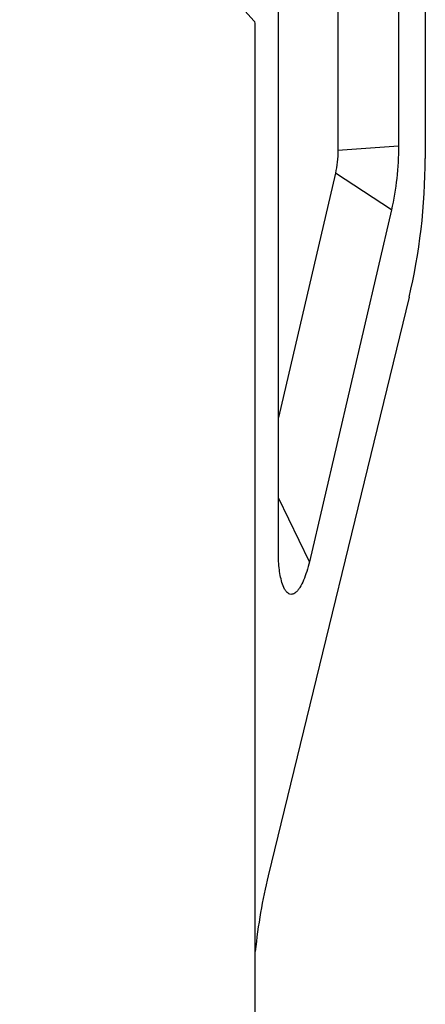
# Model space of a CAD drawing. Header units: millimetres. Extents: x 0 to 3905, y -1166 to 1110.
# Tile 151 of 155: x 2818.92 to 2825.64, y 609.59 to 625.91. Entities that reach past the tile are written whole.
import ezdxf

# ---------------------------------------------------------------- set-up
doc = ezdxf.new("R2010")
doc.units = ezdxf.units.MM
doc.header["$LTSCALE"] = 65.395
doc.layers.add('DE-13-001392DXF_CONTINUOUS_LINE', color=7, linetype='CONTINUOUS')

msp = doc.modelspace()

# ---------------------------------------------------------------- linework, layer by layer
at = {"layer": 'DE-13-001392DXF_CONTINUOUS_LINE'}
for p, q in [((2825.639, 638.333), (2825.639, 623.606)), ((2825.196, 636.751), (2825.196, 623.808)), ((2824.192, 636.682), (2824.192, 623.738)), ((2823.206, 617.1), (2823.206, 634.829)), ((2822.806, 625.883), (2818.922, 630.184)), ((2822.823, 520.912), (2822.823, 625.834)), ((2825.196, 623.808), (2824.192, 623.738)), ((2824.15, 623.361), (2823.206, 619.31)), ((2825.078, 622.751), (2824.15, 623.361)), ((2825.078, 622.751), (2823.719, 616.922)), ((2825.371, 621.307), (2823.035, 611.715)), ((2823.719, 616.922), (2823.206, 617.981))]:
    msp.add_line(p, q, dxfattribs=at)
for centre, start_param, end_param in [((2824.723, 622.748), -2.040748, -1.255854), ((2823.683, 610.274), 1.100845, 1.535708)]:
    msp.add_ellipse(centre, major_axis=(0.284, 3.021), ratio=0.28813, start_param=start_param, end_param=end_param, dxfattribs=at)
for points, knots in [([(2822.823, 625.834), (2822.823, 625.839), (2822.821, 625.856), (2822.815, 625.874), (2822.806, 625.883)], [0, 0, 0, 0, 0.276667, 1, 1, 1, 1]), ([(2824.192, 623.738), (2824.192, 623.674), (2824.185, 623.547), (2824.164, 623.421), (2824.15, 623.361)], [0, 0, 0, 0, 0.509303, 1, 1, 1, 1]), ([(2825.196, 623.808), (2825.196, 623.63), (2825.175, 623.275), (2825.118, 622.924), (2825.078, 622.751)], [0, 0, 0, 0, 0.500303, 1, 1, 1, 1]), ([(2823.265, 616.579), (2823.254, 616.617), (2823.235, 616.697), (2823.211, 616.871), (2823.206, 617.007), (2823.206, 617.1)], [0, 0, 0, 0, 0.223251, 0.471434, 1, 1, 1, 1]), ([(2823.719, 616.922), (2823.706, 616.868), (2823.678, 616.763), (2823.627, 616.62), (2823.577, 616.516), (2823.531, 616.45), (2823.498, 616.415), (2823.464, 616.391), (2823.43, 616.379), (2823.395, 616.382), (2823.363, 616.399), (2823.334, 616.428), (2823.296, 616.487), (2823.277, 616.541), (2823.265, 616.579)], [0, 0, 0, 0, 0.183976, 0.354598, 0.501041, 0.562398, 0.615114, 0.659546, 0.697617, 0.733115, 0.77101, 0.815315, 0.868033, 1, 1, 1, 1])]:
    msp.add_open_spline(points, degree=3, knots=knots, dxfattribs=at)

doc.saveas('drawing.dxf')
